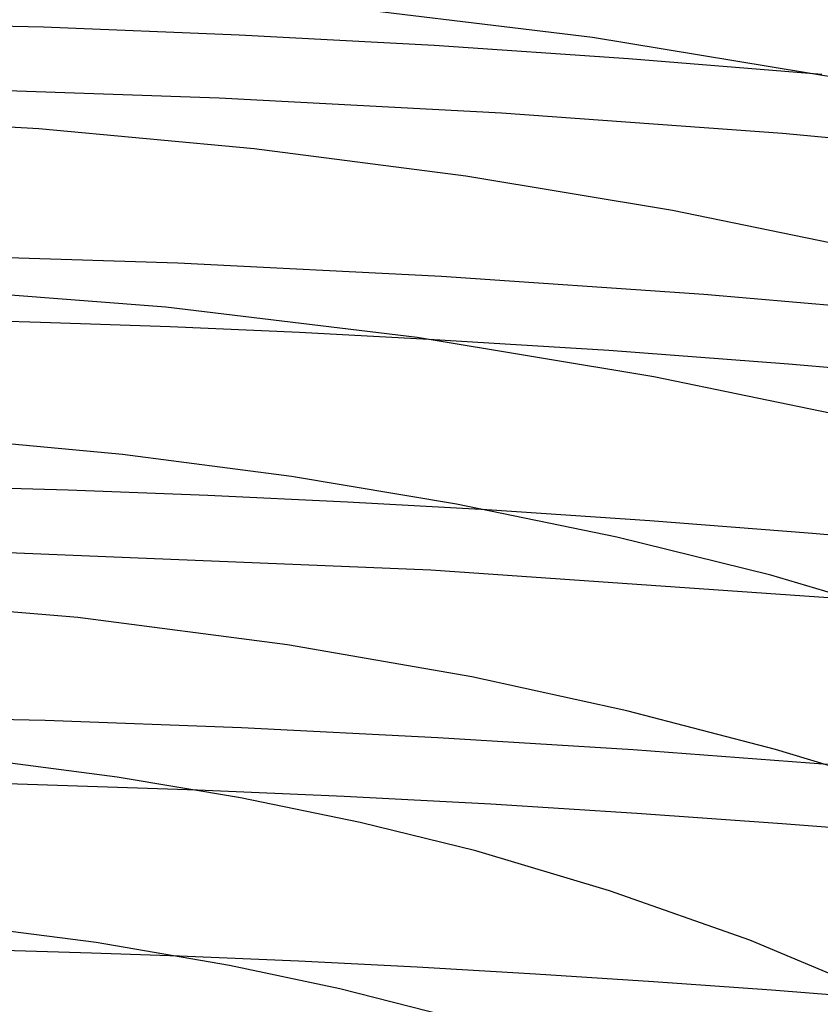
# Model space of a CAD drawing. Header units: millimetres. Extents: x -247 to 247, y -141 to 230.
# Tile 63 of 99: x 11 to 30, y 172 to 196. Entities that reach past the tile are written whole.
import ezdxf

# ---------------------------------------------------------------- set-up
doc = ezdxf.new("R2010")
doc.units = ezdxf.units.MM
doc.layers.add('HIDDEN', color=7, linetype='Continuous')
doc.layers.add('THICK', color=7, linetype='Continuous')

msp = doc.modelspace()

# ---------------------------------------------------------------- linework, layer by layer
at = {"layer": 'HIDDEN'}
for p, q in [((14.635, 190.005), (8.295, 190.21)), ((20.956, 189.686), (14.635, 190.005)), ((27.24, 189.256), (20.956, 189.686)), ((33.488, 188.713), (27.24, 189.256)), ((24.967, 187.912), (20.647, 188.182)), ((29.274, 187.591), (24.967, 187.912)), ((33.568, 187.219), (29.274, 187.591)), ((12, 184.565), (8.642, 184.66)), ((15.351, 184.438), (12, 184.565)), ((18.699, 184.281), (15.351, 184.438)), ((22.04, 184.093), (18.699, 184.281)), ((20.695, 182.649), (10.362, 183.076)), ((30.947, 181.939), (20.695, 182.649)), ((15.102, 177.378), (10.074, 177.543)), ((17.521, 173.272), (14.671, 173.392)), ((20.367, 173.13), (17.521, 173.272)), ((23.207, 172.967), (20.367, 173.13)), ((26.039, 172.783), (23.207, 172.967)), ((28.864, 172.578), (26.039, 172.783)), ((31.683, 172.351), (28.864, 172.578))]:
    msp.add_line(p, q, dxfattribs=at)
at = {"layer": 'THICK'}
for p, q in [((24.57, 195.422), (17.161, 196.317)), ((11.409, 195.663), (6.707, 195.786)), ((16.099, 195.476), (11.409, 195.663)), ((20.777, 195.225), (16.099, 195.476)), ((25.433, 194.911), (20.777, 195.225)), ((31.481, 194.275), (24.57, 195.422)), ((30.07, 194.534), (25.433, 194.911)), ((15.619, 193.966), (8.814, 194.199)), ((22.395, 193.606), (15.619, 193.966)), ((29.13, 193.117), (22.395, 193.606)), ((11.297, 193.23), (6.066, 193.531)), ((16.464, 192.75), (11.297, 193.23)), ((35.828, 192.501), (29.13, 193.117)), ((21.54, 192.095), (16.464, 192.75)), ((26.495, 191.269), (21.54, 192.095)), ((31.302, 190.281), (26.495, 191.269)), ((14.34, 188.951), (8.206, 189.424)), ((20.367, 188.223), (14.34, 188.951)), ((11.337, 188.588), (8.226, 188.671)), ((14.446, 188.479), (11.337, 188.588)), ((17.551, 188.343), (14.446, 188.479)), ((20.647, 188.182), (17.551, 188.343)), ((26.044, 187.284), (20.367, 188.223)), ((30.534, 186.354), (26.044, 187.284)), ((13.305, 185.418), (9.18, 185.805)), ((17.357, 184.892), (13.305, 185.418)), ((21.314, 184.231), (17.357, 184.892)), ((25.154, 183.44), (21.314, 184.231)), ((25.951, 183.833), (22.04, 184.093)), ((29.849, 183.53), (25.951, 183.833)), ((28.85, 182.529), (25.154, 183.44)), ((33.733, 183.186), (29.849, 183.53)), ((33.125, 181.262), (28.85, 182.529)), ((12.232, 181.511), (7.15, 181.935)), ((17.261, 180.859), (12.232, 181.511)), ((21.679, 180.088), (17.261, 180.859)), ((25.397, 179.277), (21.679, 180.088)), ((28.957, 178.351), (25.397, 179.277)), ((11.45, 179.043), (6.727, 179.158)), ((16.161, 178.868), (11.45, 179.043)), ((20.863, 178.633), (16.161, 178.868)), ((25.547, 178.34), (20.863, 178.633)), ((30.211, 177.987), (25.547, 178.34)), ((32.334, 177.321), (28.957, 178.351)), ((13.175, 177.689), (10.146, 178.086)), ((16.133, 177.192), (13.175, 177.689)), ((18.623, 177.224), (15.102, 177.378)), ((19.005, 176.599), (16.133, 177.192)), ((22.134, 177.038), (18.623, 177.224)), ((25.633, 176.819), (22.134, 177.038)), ((29.123, 176.569), (25.633, 176.819)), ((21.772, 175.917), (19.005, 176.599)), ((32.608, 176.287), (29.123, 176.569)), ((24.984, 174.965), (21.772, 175.917)), ((28.345, 173.78), (24.984, 174.965)), ((12.672, 173.719), (9.164, 174.17)), ((31.202, 172.574), (28.345, 173.78)), ((12.564, 173.467), (10.454, 173.531)), ((15.87, 173.171), (12.672, 173.719)), ((14.671, 173.392), (12.564, 173.467)), ((18.516, 172.608), (15.87, 173.171)), ((21.058, 171.966), (18.516, 172.608))]:
    msp.add_line(p, q, dxfattribs=at)

doc.saveas('drawing.dxf')
